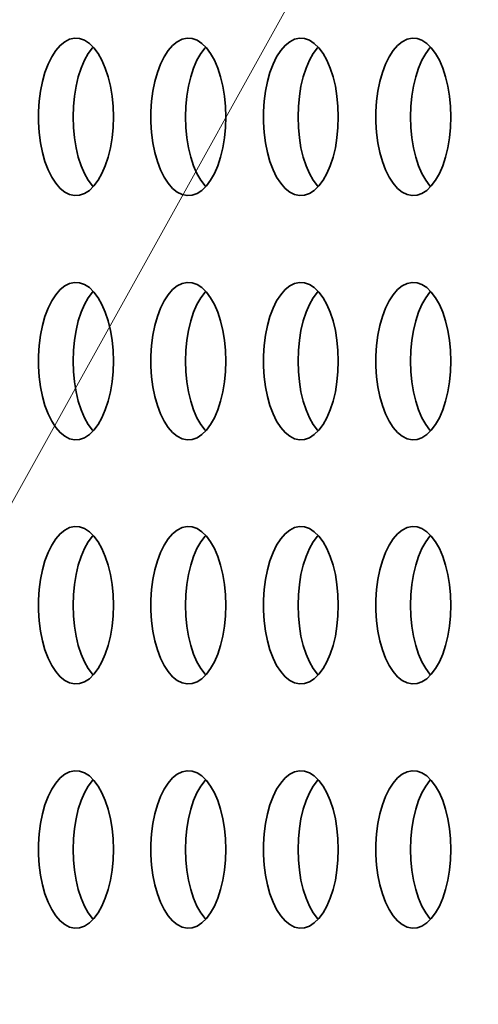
# Model space of a CAD drawing. Header units: millimetres. Extents: x -14862 to 14862, y -10512 to 10512.
# Tile 154 of 199: x 1433 to 1549, y 7586 to 7836. Entities that reach past the tile are written whole.
import ezdxf

# ---------------------------------------------------------------- set-up
doc = ezdxf.new("R2010")
doc.units = ezdxf.units.MM
doc.header["$LTSCALE"] = 4
doc.layers.add('几何体', color=7, linetype='Continuous', lineweight=35)
doc.layers.add('注释', color=3, linetype='Continuous', lineweight=18)

# ---------------------------------------------------------------- blocks, each defined once
blk = doc.blocks.new('*X124')
at = {"layer": '注释', "color": 0, "linetype": 'Continuous'}
blk.add_line((-842.85, -1519.14), (0, 0), dxfattribs=at)

msp = doc.modelspace()

# ---------------------------------------------------------------- linework, layer by layer
at = {"layer": '几何体'}
for points in [[(1456.556, 7809.077), (1456.64, 7811.743), (1456.556, 7814.409), (1456.302, 7817.027), (1455.886, 7819.551), (1455.312, 7821.935), (1454.593, 7824.138), (1453.741, 7826.119), (1452.771, 7827.844), (1451.699, 7829.282), (1450.547, 7830.407), (1449.333, 7831.198), (1448.08, 7831.643), (1446.81, 7831.732), (1445.546, 7831.464), (1444.31, 7830.845), (1443.124, 7829.885), (1442.01, 7828.601), (1440.987, 7827.016), (1440.073, 7825.159), (1439.286, 7823.062), (1438.638, 7820.763), (1438.142, 7818.303), (1437.806, 7815.727), (1437.637, 7813.079), (1437.637, 7810.407), (1437.806, 7807.759), (1438.142, 7805.183), (1438.638, 7802.723), (1439.286, 7800.424), (1440.073, 7798.327), (1440.987, 7796.47), (1442.01, 7794.885), (1443.124, 7793.601), (1444.31, 7792.641), (1445.546, 7792.022), (1446.81, 7791.754), (1448.08, 7791.843), (1449.333, 7792.288), (1450.547, 7793.079), (1451.699, 7794.204), (1452.771, 7795.642), (1453.741, 7797.367), (1454.593, 7799.348), (1455.312, 7801.551), (1455.886, 7803.935), (1456.302, 7806.459), (1456.556, 7809.077)], [(1485.093, 7809.077), (1485.177, 7811.743), (1485.093, 7814.409), (1484.84, 7817.027), (1484.423, 7819.551), (1483.849, 7821.935), (1483.13, 7824.138), (1482.278, 7826.119), (1481.308, 7827.844), (1480.236, 7829.282), (1479.084, 7830.407), (1477.87, 7831.198), (1476.617, 7831.643), (1475.347, 7831.732), (1474.083, 7831.464), (1472.847, 7830.845), (1471.661, 7829.885), (1470.547, 7828.601), (1469.524, 7827.016), (1468.61, 7825.159), (1467.823, 7823.062), (1467.175, 7820.763), (1466.679, 7818.303), (1466.343, 7815.727), (1466.174, 7813.079), (1466.174, 7810.407), (1466.343, 7807.759), (1466.679, 7805.183), (1467.175, 7802.723), (1467.823, 7800.424), (1468.61, 7798.327), (1469.524, 7796.47), (1470.547, 7794.885), (1471.661, 7793.601), (1472.847, 7792.641), (1474.083, 7792.022), (1475.347, 7791.754), (1476.617, 7791.843), (1477.87, 7792.288), (1479.084, 7793.079), (1480.236, 7794.204), (1481.308, 7795.642), (1482.278, 7797.367), (1483.13, 7799.348), (1483.849, 7801.551), (1484.423, 7803.935), (1484.84, 7806.459), (1485.093, 7809.077)], [(1513.63, 7809.077), (1513.715, 7811.743), (1513.63, 7814.409), (1513.377, 7817.027), (1512.96, 7819.551), (1512.387, 7821.935), (1511.667, 7824.138), (1510.815, 7826.119), (1509.845, 7827.844), (1508.774, 7829.282), (1507.621, 7830.407), (1506.407, 7831.198), (1505.154, 7831.643), (1503.884, 7831.732), (1502.62, 7831.464), (1501.384, 7830.845), (1500.198, 7829.885), (1499.084, 7828.601), (1498.061, 7827.016), (1497.147, 7825.159), (1496.36, 7823.062), (1495.712, 7820.763), (1495.216, 7818.303), (1494.88, 7815.727), (1494.711, 7813.079), (1494.711, 7810.407), (1494.88, 7807.759), (1495.216, 7805.183), (1495.712, 7802.723), (1496.36, 7800.424), (1497.147, 7798.327), (1498.061, 7796.47), (1499.084, 7794.885), (1500.198, 7793.601), (1501.384, 7792.641), (1502.62, 7792.022), (1503.884, 7791.754), (1505.154, 7791.843), (1506.407, 7792.288), (1507.621, 7793.079), (1508.774, 7794.204), (1509.845, 7795.642), (1510.815, 7797.367), (1511.667, 7799.348), (1512.387, 7801.551), (1512.96, 7803.935), (1513.377, 7806.459), (1513.63, 7809.077)], [(1542.167, 7809.077), (1542.252, 7811.743), (1542.167, 7814.409), (1541.914, 7817.027), (1541.497, 7819.551), (1540.924, 7821.935), (1540.205, 7824.138), (1539.352, 7826.119), (1538.382, 7827.844), (1537.311, 7829.282), (1536.158, 7830.407), (1534.944, 7831.198), (1533.691, 7831.643), (1532.422, 7831.732), (1531.157, 7831.464), (1529.921, 7830.845), (1528.735, 7829.885), (1527.621, 7828.601), (1526.598, 7827.016), (1525.685, 7825.159), (1524.897, 7823.062), (1524.249, 7820.763), (1523.753, 7818.303), (1523.418, 7815.727), (1523.248, 7813.079), (1523.248, 7810.407), (1523.418, 7807.759), (1523.753, 7805.183), (1524.249, 7802.723), (1524.897, 7800.424), (1525.685, 7798.327), (1526.598, 7796.47), (1527.621, 7794.885), (1528.735, 7793.601), (1529.921, 7792.641), (1531.157, 7792.022), (1532.422, 7791.754), (1533.691, 7791.843), (1534.944, 7792.288), (1536.158, 7793.079), (1537.311, 7794.204), (1538.382, 7795.642), (1539.352, 7797.367), (1540.205, 7799.348), (1540.924, 7801.551), (1541.497, 7803.935), (1541.914, 7806.459), (1542.167, 7809.077)], [(1446.412, 7811.743), (1446.497, 7814.409), (1446.75, 7817.027), (1447.167, 7819.551), (1447.74, 7821.935), (1448.459, 7824.138), (1449.312, 7826.119), (1450.282, 7827.844), (1451.353, 7829.282), (1451.526, 7829.477)], [(1474.949, 7811.743), (1475.034, 7814.409), (1475.287, 7817.027), (1475.704, 7819.551), (1476.277, 7821.935), (1476.996, 7824.138), (1477.849, 7826.119), (1478.819, 7827.844), (1479.89, 7829.282), (1480.063, 7829.477)], [(1503.486, 7811.743), (1503.571, 7814.409), (1503.824, 7817.027), (1504.241, 7819.551), (1504.814, 7821.935), (1505.533, 7824.138), (1506.386, 7826.119), (1507.356, 7827.844), (1508.427, 7829.282), (1508.6, 7829.477)], [(1532.023, 7811.743), (1532.108, 7814.409), (1532.361, 7817.027), (1532.778, 7819.551), (1533.351, 7821.935), (1534.07, 7824.138), (1534.923, 7826.119), (1535.893, 7827.844), (1536.964, 7829.282), (1537.137, 7829.477)], [(1451.526, 7794.009), (1451.353, 7794.204), (1450.282, 7795.642), (1449.312, 7797.367), (1448.459, 7799.348), (1447.74, 7801.551), (1447.167, 7803.935), (1446.75, 7806.459), (1446.497, 7809.077), (1446.412, 7811.743)], [(1480.063, 7794.009), (1479.89, 7794.204), (1478.819, 7795.642), (1477.849, 7797.367), (1476.996, 7799.348), (1476.277, 7801.551), (1475.704, 7803.935), (1475.287, 7806.459), (1475.034, 7809.077), (1474.949, 7811.743)], [(1508.6, 7794.009), (1508.427, 7794.204), (1507.356, 7795.642), (1506.386, 7797.367), (1505.533, 7799.348), (1504.814, 7801.551), (1504.241, 7803.935), (1503.824, 7806.459), (1503.571, 7809.077), (1503.486, 7811.743)], [(1537.137, 7794.009), (1536.964, 7794.204), (1535.893, 7795.642), (1534.923, 7797.367), (1534.07, 7799.348), (1533.351, 7801.551), (1532.778, 7803.935), (1532.361, 7806.459), (1532.108, 7809.077), (1532.023, 7811.743)], [(1456.556, 7747.077), (1456.64, 7749.743), (1456.556, 7752.409), (1456.302, 7755.027), (1455.886, 7757.551), (1455.312, 7759.935), (1454.593, 7762.138), (1453.741, 7764.119), (1452.771, 7765.844), (1451.699, 7767.282), (1450.547, 7768.407), (1449.333, 7769.198), (1448.08, 7769.643), (1446.81, 7769.732), (1445.546, 7769.464), (1444.31, 7768.845), (1443.124, 7767.885), (1442.01, 7766.601), (1440.987, 7765.016), (1440.073, 7763.159), (1439.286, 7761.062), (1438.638, 7758.763), (1438.142, 7756.303), (1437.806, 7753.727), (1437.637, 7751.079), (1437.637, 7748.407), (1437.806, 7745.759), (1438.142, 7743.182), (1438.638, 7740.723), (1439.286, 7738.424), (1440.073, 7736.327), (1440.987, 7734.47), (1442.01, 7732.885), (1443.124, 7731.601), (1444.31, 7730.641), (1445.546, 7730.022), (1446.81, 7729.754), (1448.08, 7729.843), (1449.333, 7730.288), (1450.547, 7731.079), (1451.699, 7732.204), (1452.771, 7733.642), (1453.741, 7735.367), (1454.593, 7737.348), (1455.312, 7739.551), (1455.886, 7741.935), (1456.302, 7744.459), (1456.556, 7747.077)], [(1485.093, 7747.077), (1485.177, 7749.743), (1485.093, 7752.409), (1484.84, 7755.027), (1484.423, 7757.551), (1483.849, 7759.935), (1483.13, 7762.138), (1482.278, 7764.119), (1481.308, 7765.844), (1480.236, 7767.282), (1479.084, 7768.407), (1477.87, 7769.198), (1476.617, 7769.643), (1475.347, 7769.732), (1474.083, 7769.464), (1472.847, 7768.845), (1471.661, 7767.885), (1470.547, 7766.601), (1469.524, 7765.016), (1468.61, 7763.159), (1467.823, 7761.062), (1467.175, 7758.763), (1466.679, 7756.303), (1466.343, 7753.727), (1466.174, 7751.079), (1466.174, 7748.407), (1466.343, 7745.759), (1466.679, 7743.182), (1467.175, 7740.723), (1467.823, 7738.424), (1468.61, 7736.327), (1469.524, 7734.47), (1470.547, 7732.885), (1471.661, 7731.601), (1472.847, 7730.641), (1474.083, 7730.022), (1475.347, 7729.754), (1476.617, 7729.843), (1477.87, 7730.288), (1479.084, 7731.079), (1480.236, 7732.204), (1481.308, 7733.642), (1482.278, 7735.367), (1483.13, 7737.348), (1483.849, 7739.551), (1484.423, 7741.935), (1484.84, 7744.459), (1485.093, 7747.077)], [(1513.63, 7747.077), (1513.715, 7749.743), (1513.63, 7752.409), (1513.377, 7755.027), (1512.96, 7757.551), (1512.387, 7759.935), (1511.667, 7762.138), (1510.815, 7764.119), (1509.845, 7765.844), (1508.774, 7767.282), (1507.621, 7768.407), (1506.407, 7769.198), (1505.154, 7769.643), (1503.884, 7769.732), (1502.62, 7769.464), (1501.384, 7768.845), (1500.198, 7767.885), (1499.084, 7766.601), (1498.061, 7765.016), (1497.147, 7763.159), (1496.36, 7761.062), (1495.712, 7758.763), (1495.216, 7756.303), (1494.88, 7753.727), (1494.711, 7751.079), (1494.711, 7748.407), (1494.88, 7745.759), (1495.216, 7743.182), (1495.712, 7740.723), (1496.36, 7738.424), (1497.147, 7736.327), (1498.061, 7734.47), (1499.084, 7732.885), (1500.198, 7731.601), (1501.384, 7730.641), (1502.62, 7730.022), (1503.884, 7729.754), (1505.154, 7729.843), (1506.407, 7730.288), (1507.621, 7731.079), (1508.774, 7732.204), (1509.845, 7733.642), (1510.815, 7735.367), (1511.667, 7737.348), (1512.387, 7739.551), (1512.96, 7741.935), (1513.377, 7744.459), (1513.63, 7747.077)], [(1542.167, 7747.077), (1542.252, 7749.743), (1542.167, 7752.409), (1541.914, 7755.027), (1541.497, 7757.551), (1540.924, 7759.935), (1540.205, 7762.138), (1539.352, 7764.119), (1538.382, 7765.844), (1537.311, 7767.282), (1536.158, 7768.407), (1534.944, 7769.198), (1533.691, 7769.643), (1532.422, 7769.732), (1531.157, 7769.464), (1529.921, 7768.845), (1528.735, 7767.885), (1527.621, 7766.601), (1526.598, 7765.016), (1525.685, 7763.159), (1524.897, 7761.062), (1524.249, 7758.763), (1523.753, 7756.303), (1523.418, 7753.727), (1523.248, 7751.079), (1523.248, 7748.407), (1523.418, 7745.759), (1523.753, 7743.182), (1524.249, 7740.723), (1524.897, 7738.424), (1525.685, 7736.327), (1526.598, 7734.47), (1527.621, 7732.885), (1528.735, 7731.601), (1529.921, 7730.641), (1531.157, 7730.022), (1532.422, 7729.754), (1533.691, 7729.843), (1534.944, 7730.288), (1536.158, 7731.079), (1537.311, 7732.204), (1538.382, 7733.642), (1539.352, 7735.367), (1540.205, 7737.348), (1540.924, 7739.551), (1541.497, 7741.935), (1541.914, 7744.459), (1542.167, 7747.077)], [(1446.412, 7749.743), (1446.497, 7752.409), (1446.75, 7755.027), (1447.167, 7757.551), (1447.74, 7759.935), (1448.459, 7762.138), (1449.312, 7764.119), (1450.282, 7765.844), (1451.353, 7767.282), (1451.526, 7767.477)], [(1474.949, 7749.743), (1475.034, 7752.409), (1475.287, 7755.027), (1475.704, 7757.551), (1476.277, 7759.935), (1476.996, 7762.138), (1477.849, 7764.119), (1478.819, 7765.844), (1479.89, 7767.282), (1480.063, 7767.477)], [(1503.486, 7749.743), (1503.571, 7752.409), (1503.824, 7755.027), (1504.241, 7757.551), (1504.814, 7759.935), (1505.533, 7762.138), (1506.386, 7764.119), (1507.356, 7765.844), (1508.427, 7767.282), (1508.6, 7767.477)], [(1532.023, 7749.743), (1532.108, 7752.409), (1532.361, 7755.027), (1532.778, 7757.551), (1533.351, 7759.935), (1534.07, 7762.138), (1534.923, 7764.119), (1535.893, 7765.844), (1536.964, 7767.282), (1537.137, 7767.477)], [(1451.526, 7732.009), (1451.353, 7732.204), (1450.282, 7733.642), (1449.312, 7735.367), (1448.459, 7737.348), (1447.74, 7739.551), (1447.167, 7741.935), (1446.75, 7744.459), (1446.497, 7747.077), (1446.412, 7749.743)], [(1480.063, 7732.009), (1479.89, 7732.204), (1478.819, 7733.642), (1477.849, 7735.367), (1476.996, 7737.348), (1476.277, 7739.551), (1475.704, 7741.935), (1475.287, 7744.459), (1475.034, 7747.077), (1474.949, 7749.743)], [(1508.6, 7732.009), (1508.427, 7732.204), (1507.356, 7733.642), (1506.386, 7735.367), (1505.533, 7737.348), (1504.814, 7739.551), (1504.241, 7741.935), (1503.824, 7744.459), (1503.571, 7747.077), (1503.486, 7749.743)], [(1537.137, 7732.009), (1536.964, 7732.204), (1535.893, 7733.642), (1534.923, 7735.367), (1534.07, 7737.348), (1533.351, 7739.551), (1532.778, 7741.935), (1532.361, 7744.459), (1532.108, 7747.077), (1532.023, 7749.743)], [(1456.556, 7685.077), (1456.64, 7687.743), (1456.556, 7690.409), (1456.302, 7693.027), (1455.886, 7695.551), (1455.312, 7697.935), (1454.593, 7700.138), (1453.741, 7702.119), (1452.771, 7703.844), (1451.699, 7705.282), (1450.547, 7706.407), (1449.333, 7707.198), (1448.08, 7707.643), (1446.81, 7707.732), (1445.546, 7707.464), (1444.31, 7706.845), (1443.124, 7705.885), (1442.01, 7704.601), (1440.987, 7703.016), (1440.073, 7701.159), (1439.286, 7699.062), (1438.638, 7696.763), (1438.142, 7694.304), (1437.806, 7691.727), (1437.637, 7689.079), (1437.637, 7686.407), (1437.806, 7683.759), (1438.142, 7681.183), (1438.638, 7678.723), (1439.286, 7676.424), (1440.073, 7674.327), (1440.987, 7672.47), (1442.01, 7670.885), (1443.124, 7669.601), (1444.31, 7668.641), (1445.546, 7668.022), (1446.81, 7667.754), (1448.08, 7667.843), (1449.333, 7668.288), (1450.547, 7669.079), (1451.699, 7670.204), (1452.771, 7671.642), (1453.741, 7673.367), (1454.593, 7675.348), (1455.312, 7677.551), (1455.886, 7679.935), (1456.302, 7682.459), (1456.556, 7685.077)], [(1485.093, 7685.077), (1485.177, 7687.743), (1485.093, 7690.409), (1484.84, 7693.027), (1484.423, 7695.551), (1483.849, 7697.935), (1483.13, 7700.138), (1482.278, 7702.119), (1481.308, 7703.844), (1480.236, 7705.282), (1479.084, 7706.407), (1477.87, 7707.198), (1476.617, 7707.643), (1475.347, 7707.732), (1474.083, 7707.464), (1472.847, 7706.845), (1471.661, 7705.885), (1470.547, 7704.601), (1469.524, 7703.016), (1468.61, 7701.159), (1467.823, 7699.062), (1467.175, 7696.763), (1466.679, 7694.304), (1466.343, 7691.727), (1466.174, 7689.079), (1466.174, 7686.407), (1466.343, 7683.759), (1466.679, 7681.183), (1467.175, 7678.723), (1467.823, 7676.424), (1468.61, 7674.327), (1469.524, 7672.47), (1470.547, 7670.885), (1471.661, 7669.601), (1472.847, 7668.641), (1474.083, 7668.022), (1475.347, 7667.754), (1476.617, 7667.843), (1477.87, 7668.288), (1479.084, 7669.079), (1480.236, 7670.204), (1481.308, 7671.642), (1482.278, 7673.367), (1483.13, 7675.348), (1483.849, 7677.551), (1484.423, 7679.935), (1484.84, 7682.459), (1485.093, 7685.077)], [(1513.63, 7685.077), (1513.715, 7687.743), (1513.63, 7690.409), (1513.377, 7693.027), (1512.96, 7695.551), (1512.387, 7697.935), (1511.667, 7700.138), (1510.815, 7702.119), (1509.845, 7703.844), (1508.774, 7705.282), (1507.621, 7706.407), (1506.407, 7707.198), (1505.154, 7707.643), (1503.884, 7707.732), (1502.62, 7707.464), (1501.384, 7706.845), (1500.198, 7705.885), (1499.084, 7704.601), (1498.061, 7703.016), (1497.147, 7701.159), (1496.36, 7699.062), (1495.712, 7696.763), (1495.216, 7694.304), (1494.88, 7691.727), (1494.711, 7689.079), (1494.711, 7686.407), (1494.88, 7683.759), (1495.216, 7681.183), (1495.712, 7678.723), (1496.36, 7676.424), (1497.147, 7674.327), (1498.061, 7672.47), (1499.084, 7670.885), (1500.198, 7669.601), (1501.384, 7668.641), (1502.62, 7668.022), (1503.884, 7667.754), (1505.154, 7667.843), (1506.407, 7668.288), (1507.621, 7669.079), (1508.774, 7670.204), (1509.845, 7671.642), (1510.815, 7673.367), (1511.667, 7675.348), (1512.387, 7677.551), (1512.96, 7679.935), (1513.377, 7682.459), (1513.63, 7685.077)], [(1542.167, 7685.077), (1542.252, 7687.743), (1542.167, 7690.409), (1541.914, 7693.027), (1541.497, 7695.551), (1540.924, 7697.935), (1540.205, 7700.138), (1539.352, 7702.119), (1538.382, 7703.844), (1537.311, 7705.282), (1536.158, 7706.407), (1534.944, 7707.198), (1533.691, 7707.643), (1532.422, 7707.732), (1531.157, 7707.464), (1529.921, 7706.845), (1528.735, 7705.885), (1527.621, 7704.601), (1526.598, 7703.016), (1525.685, 7701.159), (1524.897, 7699.062), (1524.249, 7696.763), (1523.753, 7694.304), (1523.418, 7691.727), (1523.248, 7689.079), (1523.248, 7686.407), (1523.418, 7683.759), (1523.753, 7681.183), (1524.249, 7678.723), (1524.897, 7676.424), (1525.685, 7674.327), (1526.598, 7672.47), (1527.621, 7670.885), (1528.735, 7669.601), (1529.921, 7668.641), (1531.157, 7668.022), (1532.422, 7667.754), (1533.691, 7667.843), (1534.944, 7668.288), (1536.158, 7669.079), (1537.311, 7670.204), (1538.382, 7671.642), (1539.352, 7673.367), (1540.205, 7675.348), (1540.924, 7677.551), (1541.497, 7679.935), (1541.914, 7682.459), (1542.167, 7685.077)], [(1446.412, 7687.743), (1446.497, 7690.409), (1446.75, 7693.027), (1447.167, 7695.551), (1447.74, 7697.935), (1448.459, 7700.138), (1449.312, 7702.119), (1450.282, 7703.844), (1451.353, 7705.282), (1451.526, 7705.477)], [(1474.949, 7687.743), (1475.034, 7690.409), (1475.287, 7693.027), (1475.704, 7695.551), (1476.277, 7697.935), (1476.996, 7700.138), (1477.849, 7702.119), (1478.819, 7703.844), (1479.89, 7705.282), (1480.063, 7705.477)], [(1503.486, 7687.743), (1503.571, 7690.409), (1503.824, 7693.027), (1504.241, 7695.551), (1504.814, 7697.935), (1505.533, 7700.138), (1506.386, 7702.119), (1507.356, 7703.844), (1508.427, 7705.282), (1508.6, 7705.477)], [(1532.023, 7687.743), (1532.108, 7690.409), (1532.361, 7693.027), (1532.778, 7695.551), (1533.351, 7697.935), (1534.07, 7700.138), (1534.923, 7702.119), (1535.893, 7703.844), (1536.964, 7705.282), (1537.137, 7705.477)], [(1451.526, 7670.009), (1451.353, 7670.204), (1450.282, 7671.642), (1449.312, 7673.367), (1448.459, 7675.348), (1447.74, 7677.551), (1447.167, 7679.935), (1446.75, 7682.459), (1446.497, 7685.077), (1446.412, 7687.743)], [(1480.063, 7670.009), (1479.89, 7670.204), (1478.819, 7671.642), (1477.849, 7673.367), (1476.996, 7675.348), (1476.277, 7677.551), (1475.704, 7679.935), (1475.287, 7682.459), (1475.034, 7685.077), (1474.949, 7687.743)], [(1508.6, 7670.009), (1508.427, 7670.204), (1507.356, 7671.642), (1506.386, 7673.367), (1505.533, 7675.348), (1504.814, 7677.551), (1504.241, 7679.935), (1503.824, 7682.459), (1503.571, 7685.077), (1503.486, 7687.743)], [(1537.137, 7670.009), (1536.964, 7670.204), (1535.893, 7671.642), (1534.923, 7673.367), (1534.07, 7675.348), (1533.351, 7677.551), (1532.778, 7679.935), (1532.361, 7682.459), (1532.108, 7685.077), (1532.023, 7687.743)], [(1456.556, 7623.077), (1456.64, 7625.743), (1456.556, 7628.409), (1456.302, 7631.027), (1455.886, 7633.551), (1455.312, 7635.935), (1454.593, 7638.138), (1453.741, 7640.119), (1452.771, 7641.844), (1451.699, 7643.282), (1450.547, 7644.407), (1449.333, 7645.198), (1448.08, 7645.643), (1446.81, 7645.732), (1445.546, 7645.464), (1444.31, 7644.845), (1443.124, 7643.885), (1442.01, 7642.601), (1440.987, 7641.016), (1440.073, 7639.159), (1439.286, 7637.062), (1438.638, 7634.763), (1438.142, 7632.303), (1437.806, 7629.727), (1437.637, 7627.079), (1437.637, 7624.407), (1437.806, 7621.759), (1438.142, 7619.182), (1438.638, 7616.723), (1439.286, 7614.424), (1440.073, 7612.327), (1440.987, 7610.47), (1442.01, 7608.885), (1443.124, 7607.601), (1444.31, 7606.641), (1445.546, 7606.022), (1446.81, 7605.754), (1448.08, 7605.843), (1449.333, 7606.288), (1450.547, 7607.079), (1451.699, 7608.204), (1452.771, 7609.642), (1453.741, 7611.367), (1454.593, 7613.348), (1455.312, 7615.551), (1455.886, 7617.935), (1456.302, 7620.459), (1456.556, 7623.077)], [(1485.093, 7623.077), (1485.177, 7625.743), (1485.093, 7628.409), (1484.84, 7631.027), (1484.423, 7633.551), (1483.849, 7635.935), (1483.13, 7638.138), (1482.278, 7640.119), (1481.308, 7641.844), (1480.236, 7643.282), (1479.084, 7644.407), (1477.87, 7645.198), (1476.617, 7645.643), (1475.347, 7645.732), (1474.083, 7645.464), (1472.847, 7644.845), (1471.661, 7643.885), (1470.547, 7642.601), (1469.524, 7641.016), (1468.61, 7639.159), (1467.823, 7637.062), (1467.175, 7634.763), (1466.679, 7632.303), (1466.343, 7629.727), (1466.174, 7627.079), (1466.174, 7624.407), (1466.343, 7621.759), (1466.679, 7619.182), (1467.175, 7616.723), (1467.823, 7614.424), (1468.61, 7612.327), (1469.524, 7610.47), (1470.547, 7608.885), (1471.661, 7607.601), (1472.847, 7606.641), (1474.083, 7606.022), (1475.347, 7605.754), (1476.617, 7605.843), (1477.87, 7606.288), (1479.084, 7607.079), (1480.236, 7608.204), (1481.308, 7609.642), (1482.278, 7611.367), (1483.13, 7613.348), (1483.849, 7615.551), (1484.423, 7617.935), (1484.84, 7620.459), (1485.093, 7623.077)], [(1513.63, 7623.077), (1513.715, 7625.743), (1513.63, 7628.409), (1513.377, 7631.027), (1512.96, 7633.551), (1512.387, 7635.935), (1511.667, 7638.138), (1510.815, 7640.119), (1509.845, 7641.844), (1508.774, 7643.282), (1507.621, 7644.407), (1506.407, 7645.198), (1505.154, 7645.643), (1503.884, 7645.732), (1502.62, 7645.464), (1501.384, 7644.845), (1500.198, 7643.885), (1499.084, 7642.601), (1498.061, 7641.016), (1497.147, 7639.159), (1496.36, 7637.062), (1495.712, 7634.763), (1495.216, 7632.303), (1494.88, 7629.727), (1494.711, 7627.079), (1494.711, 7624.407), (1494.88, 7621.759), (1495.216, 7619.182), (1495.712, 7616.723), (1496.36, 7614.424), (1497.147, 7612.327), (1498.061, 7610.47), (1499.084, 7608.885), (1500.198, 7607.601), (1501.384, 7606.641), (1502.62, 7606.022), (1503.884, 7605.754), (1505.154, 7605.843), (1506.407, 7606.288), (1507.621, 7607.079), (1508.774, 7608.204), (1509.845, 7609.642), (1510.815, 7611.367), (1511.667, 7613.348), (1512.387, 7615.551), (1512.96, 7617.935), (1513.377, 7620.459), (1513.63, 7623.077)], [(1542.167, 7623.077), (1542.252, 7625.743), (1542.167, 7628.409), (1541.914, 7631.027), (1541.497, 7633.551), (1540.924, 7635.935), (1540.205, 7638.138), (1539.352, 7640.119), (1538.382, 7641.844), (1537.311, 7643.282), (1536.158, 7644.407), (1534.944, 7645.198), (1533.691, 7645.643), (1532.422, 7645.732), (1531.157, 7645.464), (1529.921, 7644.845), (1528.735, 7643.885), (1527.621, 7642.601), (1526.598, 7641.016), (1525.685, 7639.159), (1524.897, 7637.062), (1524.249, 7634.763), (1523.753, 7632.303), (1523.418, 7629.727), (1523.248, 7627.079), (1523.248, 7624.407), (1523.418, 7621.759), (1523.753, 7619.182), (1524.249, 7616.723), (1524.897, 7614.424), (1525.685, 7612.327), (1526.598, 7610.47), (1527.621, 7608.885), (1528.735, 7607.601), (1529.921, 7606.641), (1531.157, 7606.022), (1532.422, 7605.754), (1533.691, 7605.843), (1534.944, 7606.288), (1536.158, 7607.079), (1537.311, 7608.204), (1538.382, 7609.642), (1539.352, 7611.367), (1540.205, 7613.348), (1540.924, 7615.551), (1541.497, 7617.935), (1541.914, 7620.459), (1542.167, 7623.077)], [(1446.412, 7625.743), (1446.497, 7628.409), (1446.75, 7631.027), (1447.167, 7633.551), (1447.74, 7635.935), (1448.459, 7638.138), (1449.312, 7640.119), (1450.282, 7641.844), (1451.353, 7643.282), (1451.526, 7643.477)], [(1474.949, 7625.743), (1475.034, 7628.409), (1475.287, 7631.027), (1475.704, 7633.551), (1476.277, 7635.935), (1476.996, 7638.138), (1477.849, 7640.119), (1478.819, 7641.844), (1479.89, 7643.282), (1480.063, 7643.477)], [(1503.486, 7625.743), (1503.571, 7628.409), (1503.824, 7631.027), (1504.241, 7633.551), (1504.814, 7635.935), (1505.533, 7638.138), (1506.386, 7640.119), (1507.356, 7641.844), (1508.427, 7643.282), (1508.6, 7643.477)], [(1532.023, 7625.743), (1532.108, 7628.409), (1532.361, 7631.027), (1532.778, 7633.551), (1533.351, 7635.935), (1534.07, 7638.138), (1534.923, 7640.119), (1535.893, 7641.844), (1536.964, 7643.282), (1537.137, 7643.477)], [(1451.526, 7608.009), (1451.353, 7608.204), (1450.282, 7609.642), (1449.312, 7611.367), (1448.459, 7613.348), (1447.74, 7615.551), (1447.167, 7617.935), (1446.75, 7620.459), (1446.497, 7623.077), (1446.412, 7625.743)], [(1480.063, 7608.009), (1479.89, 7608.204), (1478.819, 7609.642), (1477.849, 7611.367), (1476.996, 7613.348), (1476.277, 7615.551), (1475.704, 7617.935), (1475.287, 7620.459), (1475.034, 7623.077), (1474.949, 7625.743)], [(1508.6, 7608.009), (1508.427, 7608.204), (1507.356, 7609.642), (1506.386, 7611.367), (1505.533, 7613.348), (1504.814, 7615.551), (1504.241, 7617.935), (1503.824, 7620.459), (1503.571, 7623.077), (1503.486, 7625.743)], [(1537.137, 7608.009), (1536.964, 7608.204), (1535.893, 7609.642), (1534.923, 7611.367), (1534.07, 7613.348), (1533.351, 7615.551), (1532.778, 7617.935), (1532.361, 7620.459), (1532.108, 7623.077), (1532.023, 7625.743)]]:
    msp.add_lwpolyline(points, dxfattribs=at)

# ---------------------------------------------------------------- block references
at = {"layer": '注释'}
msp.add_blockref('*X124', (2032.249, 8797.707), dxfattribs=at)

doc.saveas('drawing.dxf')
